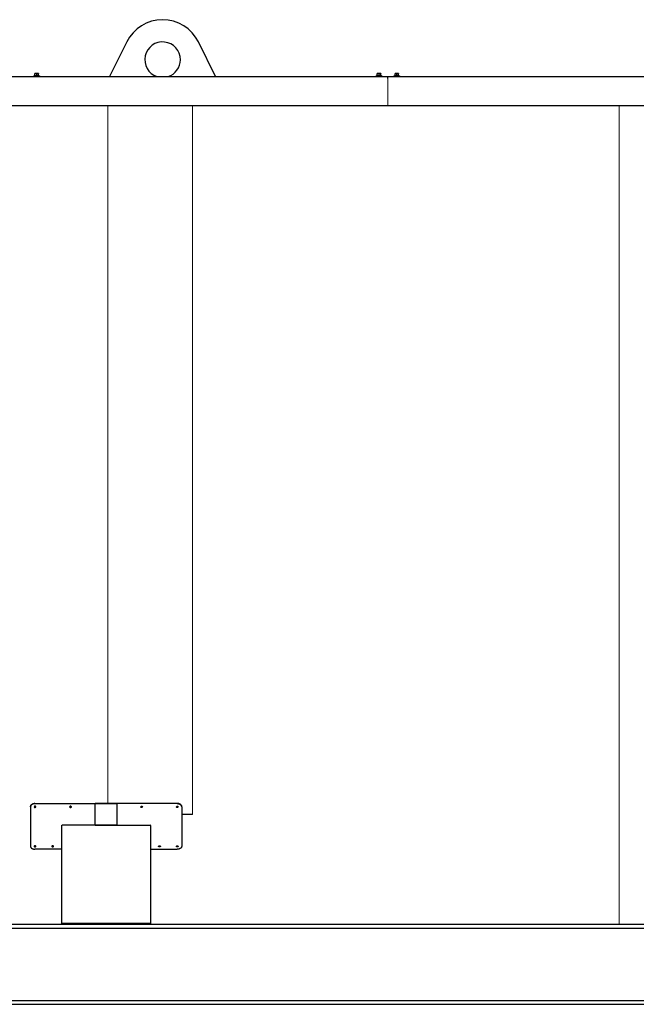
# Model space of a CAD drawing. Header units: millimetres. Extents: x -6676 to 979, y -3974 to 1114.
# Tile 11 of 18: x -5626 to -4239, y -1114 to 1101. Entities that reach past the tile are written whole.
import ezdxf

# ---------------------------------------------------------------- set-up
doc = ezdxf.new("R2010")
doc.units = ezdxf.units.MM
doc.linetypes.add('K5LT_AUXILIARY', pattern=[0])
doc.linetypes.add('K5LT_BASIC', pattern=[0])
doc.layers.add('(c)Синий', color=7, linetype='Continuous', true_color=0x004080)
doc.layers.add('Системный слой (1)', color=7, linetype='Continuous', true_color=0x282828)

# ---------------------------------------------------------------- blocks, each defined once
blk = doc.blocks.new('U224')
at = {"layer": 'Системный слой (1)', "color": 150, "linetype": 'K5LT_BASIC', "lineweight": 30, "true_color": 0x0080ff}
for p, q in [((-5553.4, -758.1), (-5553.2, -758.4)), ((-5553.2, -758.4), (-5551.7, -759.1)), ((-5551.7, -759.1), (-5549.9, -758.8)), ((-5549.9, -758.8), (-5549.3, -758.1))]:
    blk.add_line(p, q, dxfattribs=at)
blk = doc.blocks.new('U225')
at = {"layer": 'Системный слой (1)', "color": 150, "linetype": 'K5LT_BASIC', "lineweight": 30, "true_color": 0x0080ff}
for p, q in [((-5593.4, -669.1), (-5593.3, -669.4)), ((-5593.3, -669.4), (-5591.9, -670.3)), ((-5591.9, -670.3), (-5590.1, -670.1)), ((-5590.1, -670.1), (-5589.3, -669.1))]:
    blk.add_line(p, q, dxfattribs=at)
blk = doc.blocks.new('U226')
at = {"layer": 'Системный слой (1)', "color": 150, "linetype": 'K5LT_BASIC', "lineweight": 30, "true_color": 0x0080ff}
for p, q in [((-5593.4, -758.1), (-5593.2, -758.4)), ((-5593.2, -758.4), (-5591.7, -759.1)), ((-5591.7, -759.1), (-5589.9, -758.8)), ((-5589.9, -758.8), (-5589.3, -758.1))]:
    blk.add_line(p, q, dxfattribs=at)
blk = doc.blocks.new('U227')
at = {"layer": 'Системный слой (1)', "color": 150, "linetype": 'K5LT_BASIC', "lineweight": 30, "true_color": 0x0080ff}
for p, q in [((-5552.3, -757.1), (-5553.4, -758.1)), ((-5553.4, -758.1), (-5553.4, -758.3)), ((-5553.4, -758.3), (-5553.4, -758.5)), ((-5553.4, -758.5), (-5552.4, -759.4)), ((-5552.4, -759.4), (-5550.5, -759.5)), ((-5550.4, -757.1), (-5552.3, -757.1)), ((-5550.5, -759.5), (-5549.3, -758.5)), ((-5549.4, -758), (-5550.4, -757.1)), ((-5549.3, -758.3), (-5549.4, -758)), ((-5549.3, -758.5), (-5549.3, -758.3))]:
    blk.add_line(p, q, dxfattribs=at)
blk = doc.blocks.new('U228')
at = {"layer": 'Системный слой (1)', "color": 150, "linetype": 'K5LT_BASIC', "lineweight": 30, "true_color": 0x0080ff}
for p, q in [((-5512.3, -667.9), (-5513.4, -668.9)), ((-5513.4, -668.9), (-5513.4, -669.3)), ((-5513.4, -669.3), (-5513.4, -669.6)), ((-5513.4, -669.6), (-5512.4, -670.6)), ((-5512.4, -670.6), (-5510.6, -670.7)), ((-5510.4, -667.9), (-5512.3, -667.9)), ((-5510.6, -670.7), (-5509.4, -669.7)), ((-5509.4, -668.9), (-5510.4, -667.9)), ((-5509.3, -669.3), (-5509.4, -668.9)), ((-5509.4, -669.7), (-5509.3, -669.3))]:
    blk.add_line(p, q, dxfattribs=at)
blk = doc.blocks.new('U229')
at = {"layer": 'Системный слой (1)', "color": 150, "linetype": 'K5LT_BASIC', "lineweight": 30, "true_color": 0x0080ff}
for p, q in [((-5592.3, -757.1), (-5593.4, -758.1)), ((-5593.4, -758.1), (-5593.4, -758.3)), ((-5593.4, -758.3), (-5593.4, -758.5)), ((-5593.4, -758.5), (-5592.4, -759.4)), ((-5592.4, -759.4), (-5590.5, -759.5)), ((-5590.4, -757.1), (-5592.3, -757.1)), ((-5590.5, -759.5), (-5589.3, -758.5)), ((-5589.4, -758), (-5590.4, -757.1)), ((-5589.3, -758.3), (-5589.4, -758)), ((-5589.3, -758.5), (-5589.3, -758.3))]:
    blk.add_line(p, q, dxfattribs=at)
blk = doc.blocks.new('U230')
at = {"layer": 'Системный слой (1)', "color": 150, "linetype": 'K5LT_BASIC', "lineweight": 30, "true_color": 0x0080ff}
for p, q in [((-5592.3, -667.9), (-5593.4, -668.9)), ((-5593.4, -668.9), (-5593.4, -669.3)), ((-5593.4, -669.3), (-5593.4, -669.6)), ((-5593.4, -669.6), (-5592.4, -670.6)), ((-5592.4, -670.6), (-5590.6, -670.7)), ((-5590.4, -667.9), (-5592.3, -667.9)), ((-5590.6, -670.7), (-5589.4, -669.7)), ((-5589.4, -668.9), (-5590.4, -667.9)), ((-5589.3, -669.3), (-5589.4, -668.9)), ((-5589.4, -669.7), (-5589.3, -669.3))]:
    blk.add_line(p, q, dxfattribs=at)
blk = doc.blocks.new('U231')
at = {"layer": 'Системный слой (1)', "color": 150, "linetype": 'K5LT_BASIC', "lineweight": 30, "true_color": 0x0080ff}
for p, q in [((-5513.4, -669.1), (-5513.3, -669.4)), ((-5513.3, -669.4), (-5511.9, -670.3)), ((-5511.9, -670.3), (-5510.1, -670.1)), ((-5510.1, -670.1), (-5509.3, -669.1))]:
    blk.add_line(p, q, dxfattribs=at)
blk = doc.blocks.new('U240')
at = {"layer": 'Системный слой (1)', "color": 150, "linetype": 'K5LT_BASIC', "lineweight": 30, "true_color": 0x0080ff}
for start, end in [(0, 251.8051), (288.1949, 0)]:
    blk.add_arc((-5304.3, 1011.5), 40, start, end, dxfattribs=at)
blk = doc.blocks.new('U295')
at = {"layer": '(c)Синий', "color": 150, "linetype": 'K5LT_BASIC', "lineweight": 30, "true_color": 0x0080ff}
for p, q in [((-6490.2, 908.5), (-6489.3, 908.5)), ((-6479.9, 908.5), (-4797.3, 908.5))]:
    blk.add_line(p, q, dxfattribs=at)
blk = doc.blocks.new('U360')
at = {"layer": 'Системный слой (1)', "color": 150, "linetype": 'K5LT_BASIC', "lineweight": 30, "true_color": 0x0080ff}
for p, q in [((-5312.8, -758.8), (-5313.4, -758.1)), ((-5311, -759.1), (-5312.8, -758.8)), ((-5309.5, -758.4), (-5311, -759.1)), ((-5309.3, -758.1), (-5309.5, -758.4))]:
    blk.add_line(p, q, dxfattribs=at)
blk = doc.blocks.new('U361')
at = {"layer": 'Системный слой (1)', "color": 150, "linetype": 'K5LT_BASIC', "lineweight": 30, "true_color": 0x0080ff}
for p, q in [((-5272.6, -670.1), (-5273.4, -669.1)), ((-5270.8, -670.3), (-5272.6, -670.1)), ((-5269.4, -669.4), (-5270.8, -670.3)), ((-5269.3, -669.1), (-5269.4, -669.4))]:
    blk.add_line(p, q, dxfattribs=at)
blk = doc.blocks.new('U362')
at = {"layer": 'Системный слой (1)', "color": 150, "linetype": 'K5LT_BASIC', "lineweight": 30, "true_color": 0x0080ff}
for p, q in [((-5272.8, -758.8), (-5273.4, -758.1)), ((-5271, -759.1), (-5272.8, -758.8)), ((-5269.5, -758.4), (-5271, -759.1)), ((-5269.3, -758.1), (-5269.5, -758.4))]:
    blk.add_line(p, q, dxfattribs=at)
blk = doc.blocks.new('U363')
at = {"layer": 'Системный слой (1)', "color": 150, "linetype": 'K5LT_BASIC', "lineweight": 30, "true_color": 0x0080ff}
for p, q in [((-5313.4, -758.3), (-5313.3, -758)), ((-5313.4, -758.5), (-5313.4, -758.3)), ((-5312.2, -759.5), (-5313.4, -758.5)), ((-5313.3, -758), (-5312.3, -757.1)), ((-5312.3, -757.1), (-5310.4, -757.1)), ((-5310.3, -759.4), (-5312.2, -759.5)), ((-5310.4, -757.1), (-5309.3, -758.1)), ((-5309.3, -758.5), (-5310.3, -759.4)), ((-5309.3, -758.1), (-5309.3, -758.3)), ((-5309.3, -758.3), (-5309.3, -758.5))]:
    blk.add_line(p, q, dxfattribs=at)
blk = doc.blocks.new('U364')
at = {"layer": 'Системный слой (1)', "color": 150, "linetype": 'K5LT_BASIC', "lineweight": 30, "true_color": 0x0080ff}
for p, q in [((-5353.4, -669.3), (-5353.3, -668.9)), ((-5353.3, -669.7), (-5353.4, -669.3)), ((-5353.3, -668.9), (-5352.3, -667.9)), ((-5352.1, -670.7), (-5353.3, -669.7)), ((-5352.3, -667.9), (-5350.4, -667.9)), ((-5350.3, -670.6), (-5352.1, -670.7)), ((-5350.4, -667.9), (-5349.3, -668.9)), ((-5349.3, -669.6), (-5350.3, -670.6)), ((-5349.3, -668.9), (-5349.3, -669.3)), ((-5349.3, -669.3), (-5349.3, -669.6))]:
    blk.add_line(p, q, dxfattribs=at)
blk = doc.blocks.new('U365')
at = {"layer": 'Системный слой (1)', "color": 150, "linetype": 'K5LT_BASIC', "lineweight": 30, "true_color": 0x0080ff}
for p, q in [((-5273.4, -758.3), (-5273.3, -758)), ((-5273.4, -758.5), (-5273.4, -758.3)), ((-5272.2, -759.5), (-5273.4, -758.5)), ((-5273.3, -758), (-5272.3, -757.1)), ((-5272.3, -757.1), (-5270.4, -757.1)), ((-5270.3, -759.4), (-5272.2, -759.5)), ((-5270.4, -757.1), (-5269.3, -758.1)), ((-5269.3, -758.5), (-5270.3, -759.4)), ((-5269.3, -758.1), (-5269.3, -758.3)), ((-5269.3, -758.3), (-5269.3, -758.5))]:
    blk.add_line(p, q, dxfattribs=at)
blk = doc.blocks.new('U366')
at = {"layer": 'Системный слой (1)', "color": 150, "linetype": 'K5LT_BASIC', "lineweight": 30, "true_color": 0x0080ff}
for p, q in [((-5273.4, -669.3), (-5273.3, -668.9)), ((-5273.3, -669.7), (-5273.4, -669.3)), ((-5273.3, -668.9), (-5272.3, -667.9)), ((-5272.1, -670.7), (-5273.3, -669.7)), ((-5272.3, -667.9), (-5270.4, -667.9)), ((-5270.3, -670.6), (-5272.1, -670.7)), ((-5270.4, -667.9), (-5269.3, -668.9)), ((-5269.3, -669.6), (-5270.3, -670.6)), ((-5269.3, -668.9), (-5269.3, -669.3)), ((-5269.3, -669.3), (-5269.3, -669.6))]:
    blk.add_line(p, q, dxfattribs=at)
blk = doc.blocks.new('U367')
at = {"layer": 'Системный слой (1)', "color": 150, "linetype": 'K5LT_BASIC', "lineweight": 30, "true_color": 0x0080ff}
for p, q in [((-5352.6, -670.1), (-5353.4, -669.1)), ((-5350.8, -670.3), (-5352.6, -670.1)), ((-5349.4, -669.4), (-5350.8, -670.3)), ((-5349.3, -669.1), (-5349.4, -669.4))]:
    blk.add_line(p, q, dxfattribs=at)

msp = doc.modelspace()

# ---------------------------------------------------------------- linework, layer by layer
at = {"layer": '(c)Синий', "color": 150, "linetype": 'K5LT_BASIC', "lineweight": 30, "true_color": 0x0080ff}
for p, q in [((-6488.2, 973.5), (-4797.3, 973.5)), ((-4797.3, 973.5), (-3567.3, 973.5)), ((-4797.3, 969.5), (-4797.3, 973.5)), ((-4797.3, 969.5), (-4797.3, 973.5)), ((-4797.3, 908.5), (-3567.3, 908.5))]:
    msp.add_line(p, q, dxfattribs=at)
at = {"layer": '(c)Синий', "color": 232, "linetype": 'K5LT_AUXILIARY', "lineweight": 15, "true_color": 0xc52b79}
for p, q in [((-4797.3, 908.5), (-4797.3, 969.5)), ((-4797.3, 969.5), (-4797.3, 908.5))]:
    msp.add_line(p, q, dxfattribs=at)
at = {"layer": 'Системный слой (1)', "color": 150, "linetype": 'K5LT_BASIC', "lineweight": 30, "true_color": 0x0080ff}
for p, q in [((-5385, 1051.4), (-5423.6, 973.5)), ((-5185.1, 973.5), (-5223.7, 1051.4)), ((-5594.8, 973.5), (-5594.8, 974.7)), ((-5594.8, 974.7), (-5579.8, 974.7)), ((-5592.8, 974.7), (-5592.8, 975.7)), ((-5592.8, 975.7), (-5581.8, 975.7)), ((-5589.3, 980.1), (-5591.3, 980.1)), ((-5591.3, 979.7), (-5591.3, 980.1)), ((-5591.3, 976.1), (-5591.3, 979.7)), ((-5585.3, 980.1), (-5589.3, 980.1)), ((-5587.3, 976.1), (-5587.3, 979.7)), ((-5587.3, 975.7), (-5587.3, 976.1)), ((-5583.3, 980.1), (-5585.3, 980.1)), ((-5583.3, 980.1), (-5583.3, 979.7)), ((-5583.3, 976.1), (-5583.3, 979.7)), ((-5581.8, 974.7), (-5581.8, 975.7)), ((-5579.8, 973.5), (-5579.8, 974.7)), ((-4824.8, 973.5), (-4824.8, 974.7)), ((-4824.8, 974.7), (-4809.8, 974.7)), ((-4822.8, 974.7), (-4822.8, 975.7)), ((-4822.8, 975.7), (-4811.8, 975.7)), ((-4819.3, 980.1), (-4821.3, 980.1)), ((-4821.3, 979.7), (-4821.3, 980.1)), ((-4821.3, 976.1), (-4821.3, 979.7)), ((-4815.3, 980.1), (-4819.3, 980.1)), ((-4817.3, 976.1), (-4817.3, 979.7)), ((-4817.3, 975.7), (-4817.3, 976.1)), ((-4813.3, 980.1), (-4815.3, 980.1)), ((-4813.3, 980.1), (-4813.3, 979.7)), ((-4813.3, 976.1), (-4813.3, 979.7)), ((-4811.8, 974.7), (-4811.8, 975.7)), ((-4809.8, 973.5), (-4809.8, 974.7)), ((-4784.8, 973.5), (-4784.8, 974.7)), ((-4784.8, 974.7), (-4769.8, 974.7)), ((-4782.8, 974.7), (-4782.8, 975.7)), ((-4782.8, 975.7), (-4771.8, 975.7)), ((-4779.3, 980.1), (-4781.3, 980.1)), ((-4781.3, 979.7), (-4781.3, 980.1)), ((-4781.3, 976.1), (-4781.3, 979.7)), ((-4775.3, 980.1), (-4779.3, 980.1)), ((-4777.3, 976.1), (-4777.3, 979.7)), ((-4777.3, 975.7), (-4777.3, 976.1)), ((-4773.3, 980.1), (-4775.3, 980.1)), ((-4773.3, 980.1), (-4773.3, 979.7)), ((-4773.3, 976.1), (-4773.3, 979.7)), ((-4771.8, 974.7), (-4771.8, 975.7)), ((-4769.8, 973.5), (-4769.8, 974.7)), ((-5591.3, -661.5), (-5406.3, -661.5)), ((-5591.3, -661.9), (-5406.3, -661.9)), ((-5271.3, -661.5), (-5456.3, -661.5)), ((-5456.3, -661.9), (-5456.3, -661.5)), ((-5456.3, -710.5), (-5456.3, -661.9)), ((-5271.3, -661.9), (-5456.3, -661.9)), ((-5406.3, -661.9), (-5406.3, -661.5)), ((-5406.3, -710.5), (-5406.3, -661.9)), ((-5601.3, -668.9), (-5601.3, -669.3)), ((-5601.3, -669.3), (-5601.3, -758.3)), ((-5261.3, -668.9), (-5261.3, -669.3)), ((-5261.3, -669.3), (-5261.3, -758.3)), ((-5237.3, -686.2), (-5261.3, -686.2)), ((-5531.3, -931.4), (-5531.3, -711.2)), ((-5406.3, -710.5), (-5530.3, -710.5)), ((-5456.3, -710.5), (-5332.3, -710.5)), ((-5331.3, -711.2), (-5331.3, -931.4)), ((-5531.3, -764.6), (-5591.3, -764.6)), ((-5331.3, -764.6), (-5271.3, -764.6)), ((-5726.3, -933.5), (-2726.3, -933.5)), ((-5726.3, -942.2), (-2726.3, -942.2)), ((-5331.3, -931.4), (-5531.3, -931.4)), ((-5531.3, -933.5), (-5531.3, -931.4)), ((-5331.3, -933.5), (-5331.3, -931.4)), ((-5726.3, -1104.8), (-2726.3, -1104.8)), ((-5726.3, -1113.5), (-2726.3, -1113.5))]:
    msp.add_line(p, q, dxfattribs=at)
at = {"layer": 'Системный слой (1)', "color": 232, "linetype": 'K5LT_AUXILIARY', "lineweight": 15, "true_color": 0xc52b79}
for p, q in [((-5427.3, 908.5), (-5427.3, -661.5)), ((-5237.3, -686.2), (-5237.3, 908.5)), ((-4277.3, 908.5), (-4277.3, -933.5))]:
    msp.add_line(p, q, dxfattribs=at)
at = {"layer": 'Системный слой (1)', "color": 150, "linetype": 'K5LT_BASIC', "lineweight": 30, "true_color": 0x0080ff}
for centre, radius, start, end in [((-5304.3, 1011.5), 90, 26.3267, 153.6733), ((-5591.7, 976.1), 0.4, 270, 0), ((-5582.9, 976.1), 0.4, 180, 270), ((-4821.7, 976.1), 0.4, 270, 0), ((-4812.9, 976.1), 0.4, 180, 270), ((-4781.7, 976.1), 0.4, 270, 0), ((-4772.9, 976.1), 0.4, 180, 270)]:
    msp.add_arc(centre, radius, start, end, dxfattribs=at)
for points, knots in [([(-5589.3, 980.1), (-5589.5, 980.1), (-5589.8, 980.1), (-5590.2, 980), (-5590.7, 979.9), (-5591.1, 979.8), (-5591.3, 979.7)], [0, 0, 0, 0, 1.514603, 2.909909, 4.412163, 7, 7, 7, 7]), ([(-5587.3, 979.7), (-5587.5, 979.8), (-5587.8, 979.9), (-5588.2, 980), (-5588.5, 980), (-5588.9, 980.1), (-5589.2, 980.1), (-5589.3, 980.1)], [0, 0, 0, 0, 2.106246, 3.104131, 4.537972, 6.124023, 8, 8, 8, 8]), ([(-5585.3, 980.1), (-5585.5, 980.1), (-5585.8, 980.1), (-5586.2, 980), (-5586.7, 979.9), (-5587.1, 979.8), (-5587.3, 979.7)], [0, 0, 0, 0, 1.514603, 2.909909, 4.412163, 7, 7, 7, 7]), ([(-5583.3, 979.7), (-5583.5, 979.8), (-5583.8, 979.9), (-5584.2, 980), (-5584.5, 980), (-5584.9, 980.1), (-5585.2, 980.1), (-5585.3, 980.1)], [0, 0, 0, 0, 2.106246, 3.104131, 4.537972, 6.124023, 8, 8, 8, 8]), ([(-4819.3, 980.1), (-4819.5, 980.1), (-4819.8, 980.1), (-4820.2, 980), (-4820.7, 979.9), (-4821.1, 979.8), (-4821.3, 979.7)], [0, 0, 0, 0, 1.514603, 2.909909, 4.412163, 7, 7, 7, 7]), ([(-4817.3, 979.7), (-4817.5, 979.8), (-4817.8, 979.9), (-4818.2, 980), (-4818.5, 980), (-4818.9, 980.1), (-4819.2, 980.1), (-4819.3, 980.1)], [0, 0, 0, 0, 2.106246, 3.104131, 4.537972, 6.124023, 8, 8, 8, 8]), ([(-4815.3, 980.1), (-4815.5, 980.1), (-4815.8, 980.1), (-4816.2, 980), (-4816.7, 979.9), (-4817.1, 979.8), (-4817.3, 979.7)], [0, 0, 0, 0, 1.514603, 2.909909, 4.412163, 7, 7, 7, 7]), ([(-4813.3, 979.7), (-4813.5, 979.8), (-4813.8, 979.9), (-4814.2, 980), (-4814.5, 980), (-4814.9, 980.1), (-4815.2, 980.1), (-4815.3, 980.1)], [0, 0, 0, 0, 2.106246, 3.104131, 4.537972, 6.124023, 8, 8, 8, 8]), ([(-4779.3, 980.1), (-4779.5, 980.1), (-4779.8, 980.1), (-4780.2, 980), (-4780.7, 979.9), (-4781.1, 979.8), (-4781.3, 979.7)], [0, 0, 0, 0, 1.514603, 2.909909, 4.412163, 7, 7, 7, 7]), ([(-4777.3, 979.7), (-4777.5, 979.8), (-4777.8, 979.9), (-4778.2, 980), (-4778.5, 980), (-4778.9, 980.1), (-4779.2, 980.1), (-4779.3, 980.1)], [0, 0, 0, 0, 2.106246, 3.104131, 4.537972, 6.124023, 8, 8, 8, 8]), ([(-4775.3, 980.1), (-4775.5, 980.1), (-4775.8, 980.1), (-4776.2, 980), (-4776.7, 979.9), (-4777.1, 979.8), (-4777.3, 979.7)], [0, 0, 0, 0, 1.514603, 2.909909, 4.412163, 7, 7, 7, 7]), ([(-4773.3, 979.7), (-4773.5, 979.8), (-4773.8, 979.9), (-4774.2, 980), (-4774.5, 980), (-4774.9, 980.1), (-4775.2, 980.1), (-4775.3, 980.1)], [0, 0, 0, 0, 2.106246, 3.104131, 4.537972, 6.124023, 8, 8, 8, 8]), ([(-5601.3, -668.9), (-5601.3, -668.5), (-5601.3, -667.9), (-5601, -667), (-5600.7, -666.2), (-5600.2, -665.4), (-5599.6, -664.7), (-5598.8, -664), (-5598, -663.4), (-5597.1, -662.9), (-5596.1, -662.4), (-5595, -662), (-5593.9, -661.8), (-5592.9, -661.6), (-5592, -661.6), (-5591.5, -661.5), (-5591.3, -661.5)], [0, 0, 0, 0, 1.552091, 2.905728, 4.113989, 5.353806, 6.630759, 7.89008, 9.153784, 10.416191, 11.678863, 12.941048, 14.204006, 15.44733, 16.379713, 17, 17, 17, 17]), ([(-5591.3, -661.9), (-5591.8, -661.9), (-5592.7, -662), (-5594, -662.2), (-5595.1, -662.4), (-5596.1, -662.8), (-5597.1, -663.2), (-5598, -663.8), (-5598.9, -664.4), (-5599.6, -665.1), (-5600.2, -665.8), (-5600.7, -666.6), (-5601, -667.4), (-5601.2, -668.1), (-5601.3, -668.8), (-5601.3, -669.1), (-5601.3, -669.3)], [0, 0, 0, 0, 1.55222, 2.905967, 4.114318, 5.354217, 6.631237, 7.890605, 9.154333, 10.416742, 11.679394, 12.94154, 14.204442, 15.447698, 16.379935, 17, 17, 17, 17]), ([(-5261.3, -668.9), (-5261.3, -668.5), (-5261.4, -667.9), (-5261.7, -667), (-5262, -666.2), (-5262.5, -665.4), (-5263.1, -664.7), (-5263.9, -664), (-5264.7, -663.4), (-5265.6, -662.9), (-5266.6, -662.4), (-5267.7, -662), (-5268.8, -661.8), (-5269.8, -661.6), (-5270.7, -661.6), (-5271.2, -661.5), (-5271.3, -661.5)], [0, 0, 0, 0, 1.552091, 2.905728, 4.113989, 5.353806, 6.630759, 7.89008, 9.153784, 10.416191, 11.678863, 12.941048, 14.204006, 15.44733, 16.379713, 17, 17, 17, 17]), ([(-5271.3, -661.9), (-5270.9, -661.9), (-5270, -662), (-5268.7, -662.2), (-5267.6, -662.4), (-5266.6, -662.8), (-5265.6, -663.2), (-5264.7, -663.8), (-5263.8, -664.4), (-5263.1, -665.1), (-5262.5, -665.8), (-5262, -666.6), (-5261.7, -667.4), (-5261.4, -668.1), (-5261.4, -668.8), (-5261.3, -669.1), (-5261.3, -669.3)], [0, 0, 0, 0, 1.55222, 2.905967, 4.114318, 5.354217, 6.631237, 7.890605, 9.154333, 10.416742, 11.679394, 12.94154, 14.204442, 15.447698, 16.379935, 17, 17, 17, 17]), ([(-5531.3, -711.2), (-5531.3, -711.2), (-5531.3, -711.1), (-5531.3, -711), (-5531.2, -710.9), (-5531.1, -710.8), (-5531, -710.7), (-5530.9, -710.6), (-5530.7, -710.6), (-5530.5, -710.5), (-5530.4, -710.5), (-5530.3, -710.5)], [0, 0, 0, 0, 1.564016, 2.928065, 4.144839, 5.393529, 6.678931, 7.947743, 9.220334, 10.473294, 12, 12, 12, 12]), ([(-5331.3, -711.2), (-5331.3, -711.2), (-5331.4, -711.1), (-5331.4, -711), (-5331.5, -710.9), (-5331.6, -710.8), (-5331.7, -710.7), (-5331.8, -710.6), (-5332, -710.6), (-5332.2, -710.5), (-5332.3, -710.5), (-5332.3, -710.5)], [0, 0, 0, 0, 1.564016, 2.928065, 4.144839, 5.393529, 6.678931, 7.947743, 9.220334, 10.473294, 12, 12, 12, 12]), ([(-5601.3, -758.3), (-5601.3, -758.6), (-5601.3, -759.1), (-5601, -759.9), (-5600.7, -760.6), (-5600.2, -761.3), (-5599.6, -761.9), (-5598.8, -762.5), (-5598, -763), (-5597.1, -763.5), (-5596.1, -763.9), (-5595, -764.2), (-5593.9, -764.4), (-5592.9, -764.5), (-5592, -764.6), (-5591.5, -764.6), (-5591.3, -764.6)], [0, 0, 0, 0, 1.551205, 2.904067, 4.111628, 5.350718, 6.626906, 7.885455, 9.148364, 10.409956, 11.671797, 12.933114, 14.195268, 15.437653, 16.372981, 17, 17, 17, 17]), ([(-5261.3, -758.3), (-5261.3, -758.6), (-5261.4, -759.1), (-5261.7, -759.9), (-5262, -760.6), (-5262.5, -761.3), (-5263.1, -761.9), (-5263.9, -762.5), (-5264.7, -763), (-5265.6, -763.5), (-5266.6, -763.9), (-5267.7, -764.2), (-5268.8, -764.4), (-5269.8, -764.5), (-5270.7, -764.6), (-5271.2, -764.6), (-5271.3, -764.6)], [0, 0, 0, 0, 1.551205, 2.904067, 4.111628, 5.350718, 6.626906, 7.885455, 9.148364, 10.409956, 11.671797, 12.933114, 14.195268, 15.437653, 16.372981, 17, 17, 17, 17])]:
    msp.add_open_spline(points, degree=3, knots=knots, dxfattribs=at)

# ---------------------------------------------------------------- block references
at = {"layer": '(c)Синий'}
msp.add_blockref('U295', (0, 0), dxfattribs=at)
at = {"layer": 'Системный слой (1)'}
for name in ['U240', 'U230', 'U225', 'U228', 'U231', 'U364', 'U367', 'U366', 'U361', 'U229', 'U226', 'U227', 'U224', 'U363', 'U360', 'U365', 'U362']:
    msp.add_blockref(name, (0, 0), dxfattribs=at)

doc.saveas('drawing.dxf')
